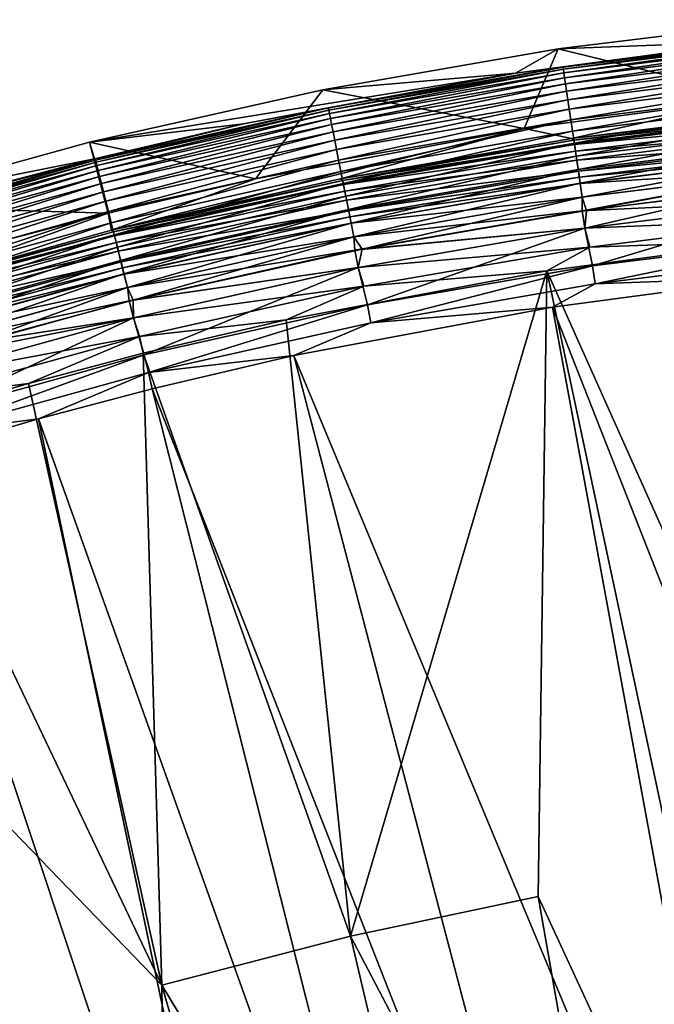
# Model space of a CAD drawing. Header units: metres. Extents: x -900 to 900, y -400 to 400.
# Tile 68 of 253: x -752 to -726, y 359 to 399. Entities that reach past the tile are written whole.
import ezdxf

# ---------------------------------------------------------------- set-up
doc = ezdxf.new("R2010")
doc.units = ezdxf.units.M

msp = doc.modelspace()

# ---------------------------------------------------------------- linework, layer by layer
at = {"layer": 'top'}
for points in [[(-729.974854, 397.85791, -87), (-720.267212, 399.055206, -87), (-721.827332, 395.878052, -87)], [(-720.267212, 399.055206, -87), (-729.974854, 397.85791, -87), (-722.073975, 398.157501, -5.947641)], [(-722.073975, 398.157501, -5.947641), (-729.974854, 397.85791, -87), (-731.732422, 396.873077, -5.947641)], [(-722.073975, 398.157501, -5.947641), (-731.732422, 396.873077, -5.947641), (-729.780151, 397.114563, -5.365363)], [(-720.117371, 398.311035, -5.365363), (-729.780151, 397.114563, -5.365363), (-729.766907, 397.024902, -4.786941)], [(-722.073975, 398.157501, -5.947641), (-729.780151, 397.114563, -5.365363), (-720.117371, 398.311035, -5.365363)], [(-720.108521, 398.220825, -4.786941), (-720.117371, 398.311035, -5.365363), (-729.766907, 397.024902, -4.786941)], [(-720.108521, 398.220825, -4.786941), (-729.766907, 397.024902, -4.786941), (-729.745544, 396.880188, -4.218875)], [(-720.094238, 398.075256, -4.218875), (-720.108521, 398.220825, -4.786941), (-729.745544, 396.880188, -4.218875)], [(-720.094238, 398.075256, -4.218875), (-729.745544, 396.880188, -4.218875), (-729.716125, 396.681519, -3.667668)], [(-720.074646, 397.875366, -3.667668), (-720.094238, 398.075256, -4.218875), (-729.716125, 396.681519, -3.667668)], [(-739.612, 396.185699, -87), (-729.974854, 397.85791, -87), (-731.373291, 394.608612, -87)], [(-729.974854, 397.85791, -87), (-739.612, 396.185699, -87), (-731.732422, 396.873077, -5.947641)], [(-729.974854, 397.85791, -87), (-721.827332, 395.878052, -87), (-731.373291, 394.608612, -87)], [(-720.074646, 397.875366, -3.667668), (-729.716125, 396.681519, -3.667668), (-729.678955, 396.430359, -3.139467)], [(-720.049805, 397.622681, -3.139467), (-720.074646, 397.875366, -3.667668), (-729.678955, 396.430359, -3.139467)], [(-720.049805, 397.622681, -3.139467), (-729.678955, 396.430359, -3.139467), (-729.63446, 396.129547, -2.639013)], [(-720.020142, 397.320038, -2.639013), (-720.049805, 397.622681, -3.139467), (-729.63446, 396.129547, -2.639013)], [(-720.020142, 397.320038, -2.639013), (-729.63446, 396.129547, -2.639013), (-729.58313, 395.782257, -2.170691)], [(-719.98584, 396.970612, -2.170691), (-720.020142, 397.320038, -2.639013), (-729.58313, 395.782257, -2.170691)], [(-749.155518, 394.042633, -87), (-742.850098, 394.789886, -5.947641), (-731.732422, 396.873077, -5.947641)], [(-731.732422, 396.873077, -5.947641), (-739.612, 396.185699, -87), (-749.155518, 394.042633, -87)], [(-731.732422, 396.873077, -5.947641), (-742.850098, 394.789886, -5.947641), (-739.387329, 395.447327, -5.365363)], [(-729.780151, 397.114563, -5.365363), (-739.387329, 395.447327, -5.365363), (-739.36969, 395.358429, -4.786941)], [(-731.732422, 396.873077, -5.947641), (-739.387329, 395.447327, -5.365363), (-729.780151, 397.114563, -5.365363)], [(-729.766907, 397.024902, -4.786941), (-729.780151, 397.114563, -5.365363), (-739.36969, 395.358429, -4.786941)], [(-729.766907, 397.024902, -4.786941), (-739.36969, 395.358429, -4.786941), (-739.341248, 395.214935, -4.218875)], [(-729.745544, 396.880188, -4.218875), (-729.766907, 397.024902, -4.786941), (-739.341248, 395.214935, -4.218875)], [(-729.745544, 396.880188, -4.218875), (-739.341248, 395.214935, -4.218875), (-739.302124, 395.017944, -3.667668)], [(-729.716125, 396.681519, -3.667668), (-729.745544, 396.880188, -4.218875), (-739.302124, 395.017944, -3.667668)], [(-719.98584, 396.970612, -2.170691), (-729.58313, 395.782257, -2.170691), (-729.52533, 395.391663, -1.738888)], [(-719.947327, 396.577637, -1.738888), (-719.98584, 396.970612, -2.170691), (-729.52533, 395.391663, -1.738888)], [(-729.716125, 396.681519, -3.667668), (-739.302124, 395.017944, -3.667668), (-739.252686, 394.768921, -3.139467)], [(-729.678955, 396.430359, -3.139467), (-729.716125, 396.681519, -3.667668), (-739.252686, 394.768921, -3.139467)], [(-729.678955, 396.430359, -3.139467), (-739.252686, 394.768921, -3.139467), (-739.193481, 394.470673, -2.639013)], [(-729.63446, 396.129547, -2.639013), (-729.678955, 396.430359, -3.139467), (-739.193481, 394.470673, -2.639013)], [(-719.947327, 396.577637, -1.738888), (-729.52533, 395.391663, -1.738888), (-729.46167, 394.961182, -1.34779)], [(-719.904846, 396.144531, -1.34779), (-719.947327, 396.577637, -1.738888), (-729.46167, 394.961182, -1.34779)], [(-749.155518, 394.042633, -87), (-739.612, 396.185699, -87), (-742.363281, 392.549377, -87)], [(-739.612, 396.185699, -87), (-731.373291, 394.608612, -87), (-742.363281, 392.549377, -87)], [(-729.63446, 396.129547, -2.639013), (-739.193481, 394.470673, -2.639013), (-739.125122, 394.126312, -2.170691)], [(-729.58313, 395.782257, -2.170691), (-729.63446, 396.129547, -2.639013), (-739.125122, 394.126312, -2.170691)], [(-719.904846, 396.144531, -1.34779), (-729.46167, 394.961182, -1.34779), (-729.3927, 394.494934, -1.000777)], [(-719.858826, 395.675446, -1.000777), (-719.904846, 396.144531, -1.34779), (-729.3927, 394.494934, -1.000777)], [(-729.58313, 395.782257, -2.170691), (-739.125122, 394.126312, -2.170691), (-739.048218, 393.739044, -1.738888)], [(-729.52533, 395.391663, -1.738888), (-729.58313, 395.782257, -2.170691), (-739.048218, 393.739044, -1.738888)], [(-721.827332, 395.878052, -87), (-729.430847, 394.190674, -5.959025), (-731.373291, 394.608612, -87)], [(-719.90387, 395.365723, -5.959025), (-729.430847, 394.190674, -5.959025), (-721.827332, 395.878052, -87)], [(-719.858826, 395.675446, -1.000777), (-729.3927, 394.494934, -1.000777), (-729.319092, 393.997314, -0.70103)], [(-719.809692, 395.174805, -0.70103), (-719.858826, 395.675446, -1.000777), (-729.319092, 393.997314, -0.70103)], [(-739.387329, 395.447327, -5.365363), (-748.911499, 393.313782, -5.365363), (-748.889526, 393.225891, -4.786941)], [(-742.850098, 394.789886, -5.947641), (-748.911499, 393.313782, -5.365363), (-739.387329, 395.447327, -5.365363)], [(-739.36969, 395.358429, -4.786941), (-739.387329, 395.447327, -5.365363), (-748.889526, 393.225891, -4.786941)], [(-739.36969, 395.358429, -4.786941), (-748.889526, 393.225891, -4.786941), (-748.854004, 393.083954, -4.218875)], [(-739.341248, 395.214935, -4.218875), (-739.36969, 395.358429, -4.786941), (-748.854004, 393.083954, -4.218875)], [(-739.341248, 395.214935, -4.218875), (-748.854004, 393.083954, -4.218875), (-748.805298, 392.88916, -3.667668)], [(-739.302124, 395.017944, -3.667668), (-739.341248, 395.214935, -4.218875), (-748.805298, 392.88916, -3.667668)], [(-729.52533, 395.391663, -1.738888), (-739.048218, 393.739044, -1.738888), (-738.963501, 393.312195, -1.34779)], [(-729.46167, 394.961182, -1.34779), (-729.52533, 395.391663, -1.738888), (-738.963501, 393.312195, -1.34779)], [(-729.430847, 394.190674, -5.959025), (-719.90387, 395.365723, -5.959025), (-719.821716, 395.297607, -5.381563)], [(-729.337158, 394.119385, -5.381563), (-729.430847, 394.190674, -5.959025), (-719.821716, 395.297607, -5.381563)], [(-719.821716, 395.297607, -5.381563), (-719.804871, 395.125732, -4.82471), (-729.337158, 394.119385, -5.381563)], [(-748.954285, 393.363861, -5.947641), (-742.850098, 394.789886, -5.947641), (-749.155518, 394.042633, -87)], [(-742.850098, 394.789886, -5.947641), (-748.954285, 393.363861, -5.947641), (-748.911499, 393.313782, -5.365363)], [(-739.302124, 395.017944, -3.667668), (-748.805298, 392.88916, -3.667668), (-748.743652, 392.642853, -3.139467)], [(-739.252686, 394.768921, -3.139467), (-739.302124, 395.017944, -3.667668), (-748.743652, 392.642853, -3.139467)], [(-729.46167, 394.961182, -1.34779), (-738.963501, 393.312195, -1.34779), (-738.871765, 392.849915, -1.000777)], [(-729.3927, 394.494934, -1.000777), (-729.46167, 394.961182, -1.34779), (-738.871765, 392.849915, -1.000777)], [(-719.804871, 395.125732, -4.82471), (-729.31189, 393.948547, -4.82471), (-729.337158, 394.119385, -5.381563)], [(-719.809692, 395.174805, -0.70103), (-729.319092, 393.997314, -0.70103), (-729.241516, 393.472687, -0.451727)], [(-719.804871, 395.125732, -4.82471), (-719.777771, 394.849457, -4.312942), (-729.31189, 393.948547, -4.82471)], [(-719.777771, 394.849457, -4.312942), (-729.271301, 393.67395, -4.312942), (-729.31189, 393.948547, -4.82471)], [(-719.777771, 394.849457, -4.312942), (-719.741516, 394.480103, -3.865118), (-729.271301, 393.67395, -4.312942)], [(-719.757935, 394.646973, -0.451727), (-719.809692, 395.174805, -0.70103), (-729.241516, 393.472687, -0.451727)], [(-739.252686, 394.768921, -3.139467), (-748.743652, 392.642853, -3.139467), (-748.669861, 392.347839, -2.639013)], [(-739.193481, 394.470673, -2.639013), (-739.252686, 394.768921, -3.139467), (-748.669861, 392.347839, -2.639013)], [(-739.193481, 394.470673, -2.639013), (-748.669861, 392.347839, -2.639013), (-748.584656, 392.007263, -2.170691)], [(-739.125122, 394.126312, -2.170691), (-739.193481, 394.470673, -2.639013), (-748.584656, 392.007263, -2.170691)], [(-748.2547, 390.446381, -5.959025), (-742.363281, 392.549377, -87), (-731.373291, 394.608612, -87)], [(-731.373291, 394.608612, -87), (-738.888733, 392.549591, -5.959025), (-748.2547, 390.446381, -5.959025)], [(-729.430847, 394.190674, -5.959025), (-738.888733, 392.549591, -5.959025), (-731.373291, 394.608612, -87)], [(-729.3927, 394.494934, -1.000777), (-738.871765, 392.849915, -1.000777), (-738.773804, 392.356537, -0.70103)], [(-729.319092, 393.997314, -0.70103), (-729.3927, 394.494934, -1.000777), (-738.773804, 392.356537, -0.70103)], [(-719.741516, 394.480103, -3.865118), (-729.21698, 393.306824, -3.865118), (-729.271301, 393.67395, -4.312942)], [(-719.757935, 394.646973, -0.451727), (-729.241516, 393.472687, -0.451727), (-729.160645, 392.925751, -0.255695)], [(-719.741516, 394.480103, -3.865118), (-719.69751, 394.03125, -3.497899), (-729.21698, 393.306824, -3.865118)], [(-719.703918, 394.09671, -0.255695), (-719.757935, 394.646973, -0.451727), (-729.160645, 392.925751, -0.255695)], [(-758.582397, 391.433868, -87), (-749.155518, 394.042633, -87), (-748.397339, 391.13974, -87)], [(-758.582397, 391.433868, -87), (-748.954285, 393.363861, -5.947641), (-749.155518, 394.042633, -87)], [(-749.155518, 394.042633, -87), (-742.363281, 392.549377, -87), (-748.397339, 391.13974, -87)], [(-739.125122, 394.126312, -2.170691), (-748.584656, 392.007263, -2.170691), (-748.488831, 391.624237, -1.738888)], [(-739.048218, 393.739044, -1.738888), (-739.125122, 394.126312, -2.170691), (-748.488831, 391.624237, -1.738888)], [(-738.888733, 392.549591, -5.959025), (-729.430847, 394.190674, -5.959025), (-729.337158, 394.119385, -5.381563)], [(-738.797791, 392.47757, -5.381563), (-738.888733, 392.549591, -5.959025), (-729.337158, 394.119385, -5.381563)], [(-729.337158, 394.119385, -5.381563), (-729.31189, 393.948547, -4.82471), (-738.797791, 392.47757, -5.381563)], [(-729.319092, 393.997314, -0.70103), (-738.773804, 392.356537, -0.70103), (-738.670532, 391.836365, -0.451727)], [(-729.241516, 393.472687, -0.451727), (-729.319092, 393.997314, -0.70103), (-738.670532, 391.836365, -0.451727)], [(-719.69751, 394.03125, -3.497899), (-729.151001, 392.860687, -3.497899), (-729.21698, 393.306824, -3.865118)], [(-719.703918, 394.09671, -0.255695), (-729.160645, 392.925751, -0.255695), (-729.077332, 392.36264, -0.114353)], [(-719.69751, 394.03125, -3.497899), (-719.673096, 393.782166, -3.348771), (-729.151001, 392.860687, -3.497899)], [(-719.648315, 393.530151, -0.114353), (-719.703918, 394.09671, -0.255695), (-729.077332, 392.36264, -0.114353)], [(-739.048218, 393.739044, -1.738888), (-748.488831, 391.624237, -1.738888), (-748.38324, 391.202087, -1.34779)], [(-738.963501, 393.312195, -1.34779), (-739.048218, 393.739044, -1.738888), (-748.38324, 391.202087, -1.34779)], [(-729.31189, 393.948547, -4.82471), (-738.764221, 392.308197, -4.82471), (-738.797791, 392.47757, -5.381563)], [(-729.31189, 393.948547, -4.82471), (-729.271301, 393.67395, -4.312942), (-738.764221, 392.308197, -4.82471)], [(-729.271301, 393.67395, -4.312942), (-738.710144, 392.035889, -4.312942), (-738.764221, 392.308197, -4.82471)], [(-729.271301, 393.67395, -4.312942), (-729.21698, 393.306824, -3.865118), (-738.710144, 392.035889, -4.312942)], [(-719.673096, 393.782166, -3.348771), (-729.11438, 392.613129, -3.348771), (-729.151001, 392.860687, -3.497899)], [(-719.673096, 393.782166, -3.348771), (-719.647278, 393.519562, -3.22474), (-729.11438, 392.613129, -3.348771)], [(-753.841614, 392.074097, -5.947641), (-748.954285, 393.363861, -5.947641), (-758.582397, 391.433868, -87)], [(-748.911499, 393.313782, -5.365363), (-758.325256, 390.718506, -5.365363), (-758.29895, 390.631775, -4.786941)], [(-748.911499, 393.313782, -5.365363), (-753.841614, 392.074097, -5.947641), (-758.325256, 390.718506, -5.365363)], [(-748.889526, 393.225891, -4.786941), (-748.911499, 393.313782, -5.365363), (-758.29895, 390.631775, -4.786941)], [(-748.889526, 393.225891, -4.786941), (-758.29895, 390.631775, -4.786941), (-758.256531, 390.491791, -4.218875)], [(-748.854004, 393.083954, -4.218875), (-748.889526, 393.225891, -4.786941), (-758.256531, 390.491791, -4.218875)], [(-748.954285, 393.363861, -5.947641), (-753.841614, 392.074097, -5.947641), (-748.911499, 393.313782, -5.365363)], [(-738.963501, 393.312195, -1.34779), (-748.38324, 391.202087, -1.34779), (-748.26886, 390.744873, -1.000777)], [(-738.871765, 392.849915, -1.000777), (-738.963501, 393.312195, -1.34779), (-748.26886, 390.744873, -1.000777)], [(-729.21698, 393.306824, -3.865118), (-738.637878, 391.671906, -3.865118), (-738.710144, 392.035889, -4.312942)], [(-729.241516, 393.472687, -0.451727), (-738.670532, 391.836365, -0.451727), (-738.562866, 391.294067, -0.255695)], [(-729.21698, 393.306824, -3.865118), (-729.151001, 392.860687, -3.497899), (-738.637878, 391.671906, -3.865118)], [(-729.160645, 392.925751, -0.255695), (-729.241516, 393.472687, -0.451727), (-738.562866, 391.294067, -0.255695)], [(-719.647278, 393.519562, -3.22474), (-729.075806, 392.352112, -3.22474), (-729.11438, 392.613129, -3.348771)], [(-719.648315, 393.530151, -0.114353), (-729.077332, 392.36264, -0.114353), (-728.992615, 391.789734, -0.028766)], [(-719.647278, 393.519562, -3.22474), (-719.592773, 392.963928, -3.056892), (-729.075806, 392.352112, -3.22474)], [(-719.591797, 392.953766, -0.028766), (-719.648315, 393.530151, -0.114353), (-728.992615, 391.789734, -0.028766)], [(-748.854004, 393.083954, -4.218875), (-758.256531, 390.491791, -4.218875), (-758.198242, 390.299591, -3.667668)], [(-748.805298, 392.88916, -3.667668), (-748.854004, 393.083954, -4.218875), (-758.198242, 390.299591, -3.667668)], [(-748.805298, 392.88916, -3.667668), (-758.198242, 390.299591, -3.667668), (-758.124634, 390.05661, -3.139467)], [(-748.743652, 392.642853, -3.139467), (-748.805298, 392.88916, -3.667668), (-758.124634, 390.05661, -3.139467)], [(-738.871765, 392.849915, -1.000777), (-748.26886, 390.744873, -1.000777), (-748.14679, 390.256866, -0.70103)], [(-738.773804, 392.356537, -0.70103), (-738.871765, 392.849915, -1.000777), (-748.14679, 390.256866, -0.70103)], [(-729.151001, 392.860687, -3.497899), (-738.550049, 391.229553, -3.497899), (-738.637878, 391.671906, -3.865118)], [(-729.160645, 392.925751, -0.255695), (-738.562866, 391.294067, -0.255695), (-738.452026, 390.735718, -0.114353)], [(-729.151001, 392.860687, -3.497899), (-729.11438, 392.613129, -3.348771), (-738.550049, 391.229553, -3.497899)], [(-729.077332, 392.36264, -0.114353), (-729.160645, 392.925751, -0.255695), (-738.452026, 390.735718, -0.114353)], [(-719.592773, 392.963928, -3.056892), (-728.99408, 391.799835, -3.056892), (-729.075806, 392.352112, -3.22474)], [(-719.592773, 392.963928, -3.056892), (-728.992859, 391.238037, -3), (-728.99408, 391.799835, -3.056892)], [(-719.611267, 392.395142, -3), (-728.992859, 391.238037, -3), (-719.592773, 392.963928, -3.056892)], [(-728.992615, 391.789734, -0.028766), (-728.816284, 391.249176), (-719.591797, 392.953766, -0.028766)], [(-728.816284, 391.249176), (-721.828735, 392.148865), (-719.591797, 392.953766, -0.028766)], [(-748.743652, 392.642853, -3.139467), (-758.124634, 390.05661, -3.139467), (-758.036377, 389.765594, -2.639013)], [(-748.669861, 392.347839, -2.639013), (-748.743652, 392.642853, -3.139467), (-758.036377, 389.765594, -2.639013)], [(-748.397339, 391.13974, -87), (-742.363281, 392.549377, -87), (-748.2547, 390.446381, -5.959025)], [(-748.2547, 390.446381, -5.959025), (-738.888733, 392.549591, -5.959025), (-738.797791, 392.47757, -5.381563)], [(-748.176697, 390.376587, -5.381563), (-748.2547, 390.446381, -5.959025), (-738.797791, 392.47757, -5.381563)], [(-738.797791, 392.47757, -5.381563), (-738.764221, 392.308197, -4.82471), (-748.176697, 390.376587, -5.381563)], [(-729.11438, 392.613129, -3.348771), (-738.501343, 390.9841, -3.348771), (-738.550049, 391.229553, -3.497899)], [(-729.11438, 392.613129, -3.348771), (-729.075806, 392.352112, -3.22474), (-738.501343, 390.9841, -3.348771)], [(-719.540833, 391.679962, -3), (-728.992859, 391.238037, -3), (-719.611267, 392.395142, -3)], [(-748.669861, 392.347839, -2.639013), (-758.036377, 389.765594, -2.639013), (-757.934509, 389.429596, -2.170691)], [(-748.584656, 392.007263, -2.170691), (-748.669861, 392.347839, -2.639013), (-757.934509, 389.429596, -2.170691)], [(-748.584656, 392.007263, -2.170691), (-757.934509, 389.429596, -2.170691), (-757.820007, 389.051727, -1.738888)], [(-748.488831, 391.624237, -1.738888), (-748.584656, 392.007263, -2.170691), (-757.820007, 389.051727, -1.738888)], [(-738.764221, 392.308197, -4.82471), (-748.134827, 390.209076, -4.82471), (-748.176697, 390.376587, -5.381563)], [(-738.773804, 392.356537, -0.70103), (-748.14679, 390.256866, -0.70103), (-748.018066, 389.742401, -0.451727)], [(-738.764221, 392.308197, -4.82471), (-738.710144, 392.035889, -4.312942), (-748.134827, 390.209076, -4.82471)], [(-738.710144, 392.035889, -4.312942), (-748.067444, 389.939758, -4.312942), (-748.134827, 390.209076, -4.82471)], [(-738.710144, 392.035889, -4.312942), (-738.637878, 391.671906, -3.865118), (-748.067444, 389.939758, -4.312942)], [(-738.670532, 391.836365, -0.451727), (-738.773804, 392.356537, -0.70103), (-748.018066, 389.742401, -0.451727)], [(-729.075806, 392.352112, -3.22474), (-738.449951, 390.725311, -3.22474), (-738.501343, 390.9841, -3.348771)], [(-729.077332, 392.36264, -0.114353), (-738.452026, 390.735718, -0.114353), (-738.339294, 390.167694, -0.028766)], [(-729.075806, 392.352112, -3.22474), (-728.99408, 391.799835, -3.056892), (-738.449951, 390.725311, -3.22474)], [(-728.992615, 391.789734, -0.028766), (-729.077332, 392.36264, -0.114353), (-738.339294, 390.167694, -0.028766)], [(-728.816284, 391.249176), (-728.888, 390.531128), (-721.828735, 392.148865)], [(-728.888, 390.531128), (-719.541199, 391.68396), (-721.828735, 392.148865)], [(-748.488831, 391.624237, -1.738888), (-757.820007, 389.051727, -1.738888), (-757.693726, 388.635254, -1.34779)], [(-748.38324, 391.202087, -1.34779), (-748.488831, 391.624237, -1.738888), (-757.693726, 388.635254, -1.34779)], [(-738.637878, 391.671906, -3.865118), (-747.977356, 389.579773, -3.865118), (-748.067444, 389.939758, -4.312942)], [(-738.670532, 391.836365, -0.451727), (-748.018066, 389.742401, -0.451727), (-747.88385, 389.206055, -0.255695)], [(-738.637878, 391.671906, -3.865118), (-738.550049, 391.229553, -3.497899), (-747.977356, 389.579773, -3.865118)], [(-738.562866, 391.294067, -0.255695), (-738.670532, 391.836365, -0.451727), (-747.88385, 389.206055, -0.255695)], [(-728.99408, 391.799835, -3.056892), (-738.341248, 390.177734, -3.056892), (-738.449951, 390.725311, -3.22474)], [(-728.992859, 391.238037, -3), (-738.341248, 390.177734, -3.056892), (-728.99408, 391.799835, -3.056892)], [(-738.339294, 390.167694, -0.028766), (-738.004761, 389.666626), (-728.992615, 391.789734, -0.028766)], [(-738.004761, 389.666626), (-728.816284, 391.249176), (-728.992615, 391.789734, -0.028766)], [(-719.540833, 391.679962, -3), (-728.887451, 390.527191, -3), (-728.992859, 391.238037, -3)], [(-728.888, 390.531128), (-728.57782, 388.98526, -0.204445), (-719.541199, 391.68396)], [(-719.390808, 390.904785, -3.101714), (-728.887451, 390.527191, -3), (-719.540833, 391.679962, -3)], [(-728.57782, 388.98526, -0.204445), (-719.315002, 390.132233, -0.204445), (-719.541199, 391.68396)], [(-758.582397, 391.433868, -87), (-748.397339, 391.13974, -87), (-753.228516, 389.864807, -87)], [(-748.38324, 391.202087, -1.34779), (-757.693726, 388.635254, -1.34779), (-757.557007, 388.184204, -1.000777)], [(-748.26886, 390.744873, -1.000777), (-748.38324, 391.202087, -1.34779), (-757.557007, 388.184204, -1.000777)], [(-738.550049, 391.229553, -3.497899), (-747.86792, 389.142273, -3.497899), (-747.977356, 389.579773, -3.865118)], [(-738.562866, 391.294067, -0.255695), (-747.88385, 389.206055, -0.255695), (-747.745728, 388.653839, -0.114353)], [(-738.550049, 391.229553, -3.497899), (-738.501343, 390.9841, -3.348771), (-747.86792, 389.142273, -3.497899)], [(-738.452026, 390.735718, -0.114353), (-738.562866, 391.294067, -0.255695), (-747.745728, 388.653839, -0.114353)], [(-728.992859, 391.238037, -3), (-738.306396, 389.621979, -3), (-738.341248, 390.177734, -3.056892)], [(-728.887451, 390.527191, -3), (-738.306396, 389.621979, -3), (-728.992859, 391.238037, -3)], [(-728.888, 390.531128), (-728.816284, 391.249176), (-738.004761, 389.666626)], [(-753.228516, 389.864807, -87), (-748.397339, 391.13974, -87), (-757.506226, 387.886139, -5.959025)], [(-757.506226, 387.886139, -5.959025), (-748.397339, 391.13974, -87), (-748.2547, 390.446381, -5.959025)], [(-738.501343, 390.9841, -3.348771), (-747.80719, 388.899475, -3.348771), (-747.86792, 389.142273, -3.497899)], [(-738.501343, 390.9841, -3.348771), (-738.449951, 390.725311, -3.22474), (-747.80719, 388.899475, -3.348771)], [(-719.390808, 390.904785, -3.101714), (-728.691406, 389.753143, -3.101714), (-728.887451, 390.527191, -3)], [(-721.192139, 390.008942, -3.399924), (-728.691406, 389.753143, -3.101714), (-719.390808, 390.904785, -3.101714)], [(-748.26886, 390.744873, -1.000777), (-757.557007, 388.184204, -1.000777), (-757.411072, 387.702789, -0.70103)], [(-757.506226, 387.886139, -5.959025), (-748.2547, 390.446381, -5.959025), (-748.176697, 390.376587, -5.381563)], [(-757.446899, 387.820892, -5.381563), (-757.506226, 387.886139, -5.959025), (-748.176697, 390.376587, -5.381563)], [(-748.176697, 390.376587, -5.381563), (-748.134827, 390.209076, -4.82471), (-757.446899, 387.820892, -5.381563)], [(-748.14679, 390.256866, -0.70103), (-748.26886, 390.744873, -1.000777), (-757.411072, 387.702789, -0.70103)], [(-738.449951, 390.725311, -3.22474), (-747.743164, 388.643524, -3.22474), (-747.80719, 388.899475, -3.348771)], [(-738.452026, 390.735718, -0.114353), (-747.745728, 388.653839, -0.114353), (-747.605164, 388.09201, -0.028766)], [(-738.449951, 390.725311, -3.22474), (-738.341248, 390.177734, -3.056892), (-747.743164, 388.643524, -3.22474)], [(-738.339294, 390.167694, -0.028766), (-738.452026, 390.735718, -0.114353), (-747.605164, 388.09201, -0.028766)], [(-728.887451, 390.527191, -3), (-738.166199, 388.917145, -3), (-738.306396, 389.621979, -3)], [(-738.166992, 388.921082), (-728.888, 390.531128), (-738.004761, 389.666626)], [(-738.166992, 388.921082), (-737.787292, 387.387024, -0.204445), (-728.888, 390.531128)], [(-728.691406, 389.753143, -3.101714), (-738.166199, 388.917145, -3), (-728.887451, 390.527191, -3)], [(-737.787292, 387.387024, -0.204445), (-728.57782, 388.98526, -0.204445), (-728.888, 390.531128)], [(-748.134827, 390.209076, -4.82471), (-757.39679, 387.65564, -4.82471), (-757.446899, 387.820892, -5.381563)], [(-748.14679, 390.256866, -0.70103), (-757.411072, 387.702789, -0.70103), (-757.257202, 387.195251, -0.451727)], [(-748.134827, 390.209076, -4.82471), (-748.067444, 389.939758, -4.312942), (-757.39679, 387.65564, -4.82471)], [(-748.018066, 389.742401, -0.451727), (-748.14679, 390.256866, -0.70103), (-757.257202, 387.195251, -0.451727)], [(-738.341248, 390.177734, -3.056892), (-747.607666, 388.101929, -3.056892), (-747.743164, 388.643524, -3.22474)], [(-738.306396, 389.621979, -3), (-747.607666, 388.101929, -3.056892), (-738.341248, 390.177734, -3.056892)], [(-747.605164, 388.09201, -0.028766), (-747.36676, 387.576294), (-738.339294, 390.167694, -0.028766)], [(-747.36676, 387.576294), (-738.004761, 389.666626), (-738.339294, 390.167694, -0.028766)], [(-721.192139, 390.008942, -3.399924), (-709.072815, 341.018127, -32.177853), (-730.448669, 388.778107, -3.399924)], [(-721.192139, 390.008942, -3.399924), (-730.448669, 388.778107, -3.399924), (-728.691406, 389.753143, -3.101714)], [(-728.57782, 388.98526, -0.204445), (-728.469055, 388.250153, -0.456723), (-719.315002, 390.132233, -0.204445)], [(-728.469055, 388.250153, -0.456723), (-719.242432, 389.392639, -0.456723), (-719.315002, 390.132233, -0.204445)], [(-748.067444, 389.939758, -4.312942), (-757.316223, 387.389954, -4.312942), (-757.39679, 387.65564, -4.82471)], [(-748.067444, 389.939758, -4.312942), (-747.977356, 389.579773, -3.865118), (-757.316223, 387.389954, -4.312942)], [(-747.977356, 389.579773, -3.865118), (-757.208618, 387.034821, -3.865118), (-757.316223, 387.389954, -4.312942)], [(-748.018066, 389.742401, -0.451727), (-757.257202, 387.195251, -0.451727), (-757.096863, 386.666138, -0.255695)], [(-747.977356, 389.579773, -3.865118), (-747.86792, 389.142273, -3.497899), (-757.208618, 387.034821, -3.865118)], [(-747.88385, 389.206055, -0.255695), (-748.018066, 389.742401, -0.451727), (-757.096863, 386.666138, -0.255695)], [(-738.306396, 389.621979, -3), (-747.529419, 387.550873, -3), (-747.607666, 388.101929, -3.056892)], [(-738.166199, 388.917145, -3), (-747.529419, 387.550873, -3), (-738.306396, 389.621979, -3)], [(-738.166992, 388.921082), (-738.004761, 389.666626), (-747.36676, 387.576294)], [(-728.691406, 389.753143, -3.101714), (-737.938416, 388.148407, -3.101714), (-738.166199, 388.917145, -3)], [(-730.448669, 388.778107, -3.399924), (-737.938416, 388.148407, -3.101714), (-728.691406, 389.753143, -3.101714)], [(-747.88385, 389.206055, -0.255695), (-757.096863, 386.666138, -0.255695), (-756.931702, 386.121338, -0.114353)], [(-747.745728, 388.653839, -0.114353), (-747.88385, 389.206055, -0.255695), (-756.931702, 386.121338, -0.114353)], [(-728.469055, 388.250153, -0.456723), (-721.030396, 388.514221, -0.803848), (-719.242432, 389.392639, -0.456723)], [(-747.86792, 389.142273, -3.497899), (-757.077759, 386.60321, -3.497899), (-757.208618, 387.034821, -3.865118)], [(-747.86792, 389.142273, -3.497899), (-747.80719, 388.899475, -3.348771), (-757.077759, 386.60321, -3.497899)], [(-747.80719, 388.899475, -3.348771), (-757.005127, 386.363678, -3.348771), (-757.077759, 386.60321, -3.497899)], [(-747.80719, 388.899475, -3.348771), (-747.743164, 388.643524, -3.22474), (-757.005127, 386.363678, -3.348771)], [(-738.166199, 388.917145, -3), (-747.354797, 386.85379, -3), (-747.529419, 387.550873, -3)], [(-747.355774, 386.857666), (-738.166992, 388.921082), (-747.36676, 387.576294)], [(-747.355774, 386.857666), (-746.917175, 385.341827, -0.204445), (-738.166992, 388.921082)], [(-737.938416, 388.148407, -3.101714), (-747.354797, 386.85379, -3), (-738.166199, 388.917145, -3)], [(-746.917175, 385.341827, -0.204445), (-737.787292, 387.387024, -0.204445), (-738.166992, 388.921082)], [(-741.109741, 386.78064, -3.399924), (-730.448669, 388.778107, -3.399924), (-738.483459, 361.563965, -17.935654)], [(-730.448669, 388.778107, -3.399924), (-741.109741, 386.78064, -3.399924), (-737.938416, 388.148407, -3.101714)], [(-738.483459, 361.563965, -17.935654), (-730.448669, 388.778107, -3.399924), (-730.794678, 363.176758, -17.935654)], [(-737.787292, 387.387024, -0.204445), (-737.642578, 386.658173, -0.456723), (-728.57782, 388.98526, -0.204445)], [(-737.642578, 386.658173, -0.456723), (-728.469055, 388.250153, -0.456723), (-728.57782, 388.98526, -0.204445)], [(-730.448669, 388.778107, -3.399924), (-720.004272, 339.859406, -32.218529), (-730.794678, 363.176758, -17.935654)], [(-709.072815, 341.018127, -32.177853), (-720.004272, 339.859406, -32.218529), (-730.448669, 388.778107, -3.399924)], [(-747.743164, 388.643524, -3.22474), (-756.928589, 386.111176, -3.22474), (-757.005127, 386.363678, -3.348771)], [(-747.745728, 388.653839, -0.114353), (-756.931702, 386.121338, -0.114353), (-756.763672, 385.567108, -0.028766)], [(-747.743164, 388.643524, -3.22474), (-747.607666, 388.101929, -3.056892), (-756.928589, 386.111176, -3.22474)], [(-747.605164, 388.09201, -0.028766), (-747.745728, 388.653839, -0.114353), (-756.763672, 385.567108, -0.028766)], [(-721.030396, 388.514221, -0.803848), (-730.213135, 387.293213, -0.803848), (-711.344421, 339.343567, -29.58893)], [(-730.213135, 387.293213, -0.803848), (-721.030396, 388.514221, -0.803848), (-728.469055, 388.250153, -0.456723)], [(-747.607666, 388.101929, -3.056892), (-756.766663, 385.576904, -3.056892), (-756.928589, 386.111176, -3.22474)], [(-747.529419, 387.550873, -3), (-756.766663, 385.576904, -3.056892), (-747.607666, 388.101929, -3.056892)], [(-756.763672, 385.567108, -0.028766), (-753.825745, 385.844604), (-747.605164, 388.09201, -0.028766)], [(-753.825745, 385.844604), (-747.36676, 387.576294), (-747.605164, 388.09201, -0.028766)], [(-737.938416, 388.148407, -3.101714), (-747.10553, 386.094849, -3.101714), (-747.354797, 386.85379, -3)], [(-741.109741, 386.78064, -3.399924), (-747.10553, 386.094849, -3.101714), (-737.938416, 388.148407, -3.101714)], [(-737.642578, 386.658173, -0.456723), (-730.213135, 387.293213, -0.803848), (-728.469055, 388.250153, -0.456723)], [(-747.529419, 387.550873, -3), (-756.639709, 385.029724, -3), (-756.766663, 385.576904, -3.056892)], [(-747.354797, 386.85379, -3), (-756.639709, 385.029724, -3), (-747.529419, 387.550873, -3)], [(-747.355774, 386.857666), (-747.36676, 387.576294), (-753.825745, 385.844604)], [(-746.917175, 385.341827, -0.204445), (-746.736816, 384.620972, -0.456723), (-737.787292, 387.387024, -0.204445)], [(-746.736816, 384.620972, -0.456723), (-737.642578, 386.658173, -0.456723), (-737.787292, 387.387024, -0.204445)], [(-730.213135, 387.293213, -0.803848), (-740.790527, 385.311462, -0.803848), (-721.169983, 338.166351, -29.625387)], [(-740.790527, 385.311462, -0.803848), (-730.213135, 387.293213, -0.803848), (-737.642578, 386.658173, -0.456723)], [(-711.344421, 339.343567, -29.58893), (-730.213135, 387.293213, -0.803848), (-721.169983, 338.166351, -29.625387)], [(-747.354797, 386.85379, -3), (-756.431091, 384.342041, -3), (-756.639709, 385.029724, -3)], [(-756.432251, 384.345856), (-747.355774, 386.857666), (-753.825745, 385.844604)], [(-756.432251, 384.345856), (-755.941223, 382.854004, -0.204445), (-747.355774, 386.857666)], [(-747.10553, 386.094849, -3.101714), (-756.431091, 384.342041, -3), (-747.354797, 386.85379, -3)], [(-755.941223, 382.854004, -0.204445), (-746.917175, 385.341827, -0.204445), (-747.355774, 386.857666)], [(-741.109741, 386.78064, -3.399924), (-746.963318, 385.413208, -3.399924), (-747.10553, 386.094849, -3.101714)], [(-746.963318, 385.413208, -3.399924), (-741.109741, 386.78064, -3.399924), (-738.483459, 361.563965, -17.935654)], [(-746.736816, 384.620972, -0.456723), (-740.790527, 385.311462, -0.803848), (-737.642578, 386.658173, -0.456723)], [(-756.431091, 384.342041, -3), (-747.10553, 386.094849, -3.101714), (-756.166443, 383.596863, -3.101714)], [(-747.10553, 386.094849, -3.101714), (-751.649963, 384.176422, -3.399924), (-756.166443, 383.596863, -3.101714)], [(-746.963318, 385.413208, -3.399924), (-751.649963, 384.176422, -3.399924), (-747.10553, 386.094849, -3.101714)], [(-755.941223, 382.854004, -0.204445), (-755.725647, 382.142822, -0.456723), (-746.917175, 385.341827, -0.204445)], [(-755.725647, 382.142822, -0.456723), (-746.736816, 384.620972, -0.456723), (-746.917175, 385.341827, -0.204445)], [(-751.649963, 384.176422, -3.399924), (-746.963318, 385.413208, -3.399924), (-746.190552, 359.5578, -17.935654)], [(-746.963318, 385.413208, -3.399924), (-738.483459, 361.563965, -17.935654), (-746.190552, 359.5578, -17.935654)], [(-746.736816, 384.620972, -0.456723), (-746.598083, 383.954773, -0.803848), (-740.790527, 385.311462, -0.803848)], [(-740.790527, 385.311462, -0.803848), (-746.598083, 383.954773, -0.803848), (-728.090454, 336.903168, -29.649544)], [(-721.169983, 338.166351, -29.625387), (-740.790527, 385.311462, -0.803848), (-728.090454, 336.903168, -29.649544)], [(-755.725647, 382.142822, -0.456723), (-751.247925, 382.727722, -0.803848), (-746.736816, 384.620972, -0.456723)], [(-751.247925, 382.727722, -0.803848), (-746.598083, 383.954773, -0.803848), (-746.736816, 384.620972, -0.456723)], [(-746.190552, 359.5578, -17.935654), (-757.162415, 382.556427, -3.399924), (-751.649963, 384.176422, -3.399924)], [(-751.649963, 384.176422, -3.399924), (-757.162415, 382.556427, -3.399924), (-756.166443, 383.596863, -3.101714)], [(-746.598083, 383.954773, -0.803848), (-751.247925, 382.727722, -0.803848), (-734.340027, 335.447693, -29.670338)], [(-728.090454, 336.903168, -29.649544), (-746.598083, 383.954773, -0.803848), (-734.340027, 335.447693, -29.670338)], [(-751.247925, 382.727722, -0.803848), (-756.717102, 381.120422, -0.803848), (-740.871399, 333.601196, -29.691088)], [(-756.717102, 381.120422, -0.803848), (-751.247925, 382.727722, -0.803848), (-755.725647, 382.142822, -0.456723)], [(-734.340027, 335.447693, -29.670338), (-751.247925, 382.727722, -0.803848), (-740.871399, 333.601196, -29.691088)], [(-765.662842, 379.697144, -3.399924), (-757.162415, 382.556427, -3.399924), (-746.190552, 359.5578, -17.935654)], [(-740.871399, 333.601196, -29.691088), (-756.717102, 381.120422, -0.803848), (-765.150696, 378.2836, -0.803848)], [(-775.530518, 375.802704, -3.399924), (-765.662842, 379.697144, -3.399924), (-745.870056, 333.544342, -32.302948)], [(-745.870056, 333.544342, -32.302948), (-765.662842, 379.697144, -3.399924), (-746.190552, 359.5578, -17.935654)], [(-765.150696, 378.2836, -0.803848), (-774.93988, 374.420105, -0.803848), (-747.251404, 331.466248, -29.710432)], [(-740.871399, 333.601196, -29.691088), (-765.150696, 378.2836, -0.803848), (-747.251404, 331.466248, -29.710432)], [(-752.376465, 331.120605, -32.321827), (-775.530518, 375.802704, -3.399924), (-745.870056, 333.544342, -32.302948)], [(-747.251404, 331.466248, -29.710432), (-774.93988, 374.420105, -0.803848), (-753.643616, 328.983795, -29.728928)], [(-730.794678, 363.176758, -17.935654), (-726.520142, 338.75, -32.241295), (-738.483459, 361.563965, -17.935654)], [(-720.004272, 339.859406, -32.218529), (-726.520142, 338.75, -32.241295), (-730.794678, 363.176758, -17.935654)], [(-738.483459, 361.563965, -17.935654), (-732.787781, 337.380829, -32.262211), (-746.190552, 359.5578, -17.935654)], [(-726.520142, 338.75, -32.241295), (-732.787781, 337.380829, -32.262211), (-738.483459, 361.563965, -17.935654)], [(-732.787781, 337.380829, -32.262211), (-739.336792, 335.628693, -32.283081), (-746.190552, 359.5578, -17.935654)], [(-746.190552, 359.5578, -17.935654), (-739.336792, 335.628693, -32.283081), (-745.870056, 333.544342, -32.302948)]]:
    msp.add_3dface(points, dxfattribs=at)

doc.saveas('drawing.dxf')
